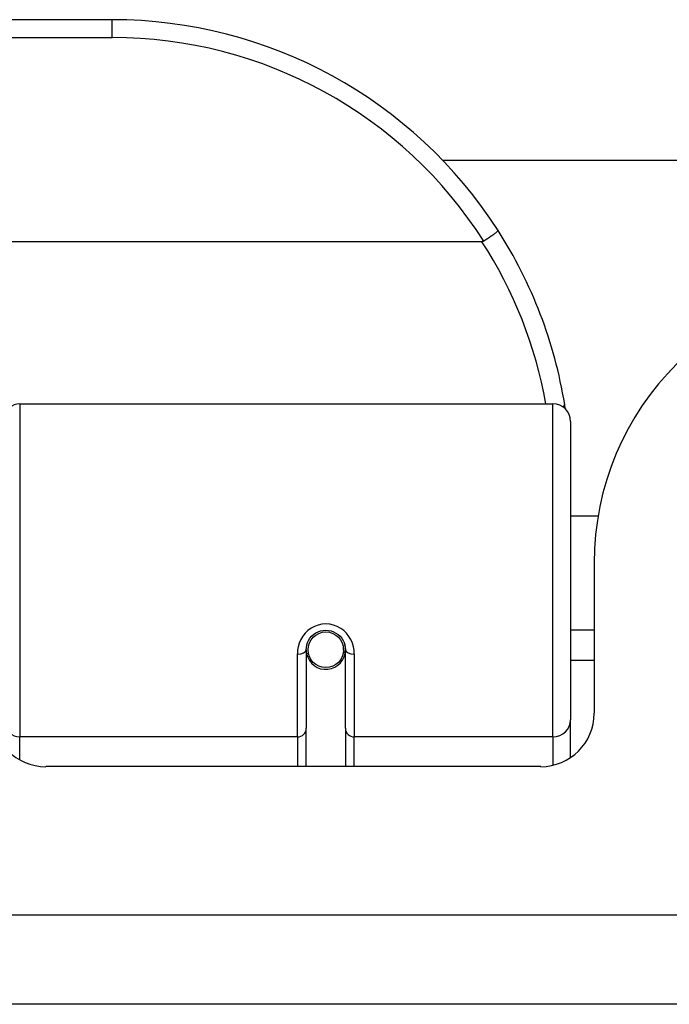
# Model space of a CAD drawing. Header units: inches. Extents: x 14 to 456, y 41 to 215.
# Tile 18 of 256: x 57.995 to 58.713, y 40.709 to 41.799. Entities that reach past the tile are written whole.
import ezdxf

# ---------------------------------------------------------------- set-up
doc = ezdxf.new("R2010")
doc.units = ezdxf.units.IN
doc.header["$MEASUREMENT"] = 0
doc.layers.add('Visible Edges(ANSI)', color=7, linetype='Continuous', lineweight=25)
doc.layers.add('Visible Tangent Edges(ANSI)', color=7, linetype='Continuous', lineweight=25)

msp = doc.modelspace()

# ---------------------------------------------------------------- linework, layer by layer
at = {"layer": 'Visible Edges(ANSI)'}
for p, q in [((58.0973, 41.7987), (56.6012, 41.7987)), ((58.4626, 41.6432), (59.9824, 41.6432)), ((58.5061, 41.553), (56.1923, 41.553)), ((57.9949, 41.3737), (58.5845, 41.3737)), ((58.6041, 41.354), (58.6041, 41.0241)), ((58.6346, 41.2492), (58.6041, 41.2492)), ((58.6302, 41.1972), (58.6302, 41.0312)), ((58.6302, 41.1232), (58.6041, 41.1232)), ((58.3118, 41.1015), (58.3118, 41.0146)), ((58.3142, 41.0975), (58.3118, 41.097)), ((58.3547, 41.1059), (58.3528, 41.1055)), ((58.353, 41.0992), (58.355, 41.0992)), ((58.3532, 41.1015), (58.3532, 41.1055)), ((58.3551, 41.0146), (58.3551, 41.1015)), ((58.3178, 41.0897), (58.3154, 41.0897)), ((58.3516, 41.0897), (58.3492, 41.0897)), ((58.6302, 41.0897), (58.6041, 41.0897)), ((58.6041, 40.9823), (58.6041, 41.0241)), ((58.3118, 40.9722), (58.3118, 41.0146)), ((58.3551, 41.0146), (58.3551, 40.9722)), ((58.5712, 40.9722), (58.0238, 40.9722)), ((61.5002, 40.7092), (13.8952, 40.7092))]:
    msp.add_line(p, q, dxfattribs=at)
at = {"layer": 'Visible Edges(ANSI)', "flags": 128}
for points in [[(58.5239, 41.5656), (58.5239, 41.5654), (58.5238, 41.5653), (58.5237, 41.5651), (58.5235, 41.5649), (58.5233, 41.5646), (58.5229, 41.5642), (58.5225, 41.5639), (58.5221, 41.5635), (58.5216, 41.563), (58.521, 41.5626), (58.5203, 41.562), (58.5196, 41.5615), (58.5189, 41.5609), (58.5181, 41.5603), (58.5172, 41.5597), (58.5163, 41.5591), (58.5154, 41.5584), (58.5144, 41.5578), (58.5134, 41.5571), (58.5124, 41.5564), (58.5114, 41.5557), (58.5103, 41.555), (58.5092, 41.5543), (58.5082, 41.5536)], [(58.5082, 41.5536), (58.5081, 41.5535), (58.508, 41.5535), (58.5079, 41.5535), (58.5079, 41.5534), (58.5078, 41.5534), (58.5077, 41.5533), (58.5076, 41.5533), (58.5075, 41.5533), (58.5074, 41.5532), (58.5074, 41.5532), (58.5073, 41.5532), (58.5072, 41.5532), (58.5071, 41.5531), (58.507, 41.5531), (58.5069, 41.5531), (58.5068, 41.5531), (58.5067, 41.5531), (58.5067, 41.5531), (58.5066, 41.5531), (58.5065, 41.5531), (58.5064, 41.5531), (58.5063, 41.553), (58.5062, 41.553), (58.5061, 41.553)], [(58.5984, 41.3679), (58.5984, 41.3681), (58.5983, 41.3683), (58.5983, 41.3686), (58.5983, 41.3688), (58.5982, 41.369), (58.5982, 41.3692), (58.5982, 41.3694), (58.5981, 41.3696), (58.5981, 41.3698), (58.5981, 41.37), (58.598, 41.3702), (58.598, 41.3704), (58.598, 41.3706), (58.5979, 41.3708), (58.5979, 41.3711), (58.5979, 41.3713), (58.5978, 41.3715), (58.5978, 41.3717), (58.5978, 41.3719), (58.5977, 41.3721), (58.5977, 41.3723), (58.5977, 41.3725), (58.5976, 41.3727), (58.5976, 41.3729)], [(58.3118, 41.1015), (58.312, 41.1042), (58.3125, 41.1068), (58.3133, 41.1094), (58.3145, 41.1119), (58.3159, 41.1143), (58.3178, 41.1164), (58.3199, 41.1184), (58.3223, 41.1201), (58.3249, 41.1214), (58.3277, 41.1224), (58.3306, 41.123), (58.3335, 41.1232), (58.3365, 41.123), (58.3393, 41.1224), (58.3421, 41.1214), (58.3447, 41.12), (58.3471, 41.1184), (58.3492, 41.1164), (58.351, 41.1142), (58.3525, 41.1119), (58.3536, 41.1094), (58.3545, 41.1068), (58.355, 41.1042), (58.3551, 41.1015)]]:
    msp.add_lwpolyline(points, dxfattribs=at)
at = {"layer": 'Visible Edges(ANSI)'}
msp.add_circle((58.3335, 41.1015), 0.0197, dxfattribs=at)
for centre, radius, start, end in [((58.0973, 41.2918), 0.5069, 32.6858, 90), ((58.0973, 41.2918), 0.5069, 9.2068, 32.6858), ((58.9422, 41.1972), 0.312, 90, 180), ((57.9949, 41.358), 0.0157, 90, 180), ((58.5845, 41.354), 0.0197, 0, 90), ((58.3335, 41.1015), 0.0217, 191.8292, 0), ((58.0238, 41.0312), 0.0591, 180, 270), ((58.5712, 41.0312), 0.0591, 270, 0)]:
    msp.add_arc(centre, radius, start, end, dxfattribs=at)
at = {"layer": 'Visible Tangent Edges(ANSI)'}
for p, q in [((58.0973, 41.779), (58.0973, 41.7987)), ((56.6012, 41.779), (58.0973, 41.779)), ((57.9949, 41.3737), (57.9949, 41.0051)), ((58.5845, 41.0051), (58.5845, 41.3737)), ((58.302, 41.0051), (58.302, 41.0969)), ((58.365, 41.0969), (58.365, 41.0051)), ((58.302, 41.0051), (57.9949, 41.0051)), ((57.9949, 40.9797), (57.9949, 41.0051)), ((58.302, 41.0051), (58.302, 40.9722)), ((58.5845, 41.0051), (58.365, 41.0051)), ((58.365, 40.9722), (58.365, 41.0051)), ((58.5845, 41.0051), (58.5845, 40.9737)), ((13.8952, 40.8082), (61.5002, 40.8082))]:
    msp.add_line(p, q, dxfattribs=at)
at = {"layer": 'Visible Tangent Edges(ANSI)', "flags": 128}
msp.add_lwpolyline([(58.365, 41.0969), (58.3647, 41.1009), (58.364, 41.1049), (58.3628, 41.1089), (58.3611, 41.1127), (58.359, 41.1163), (58.3564, 41.1197), (58.3533, 41.1227), (58.3499, 41.1252), (58.3461, 41.1273), (58.342, 41.1288), (58.3378, 41.1298), (58.3335, 41.1301), (58.3292, 41.1298), (58.325, 41.1288), (58.321, 41.1273), (58.3172, 41.1253), (58.3137, 41.1227), (58.3106, 41.1197), (58.308, 41.1164), (58.3058, 41.1127), (58.3041, 41.1089), (58.3029, 41.1049), (58.3022, 41.1009), (58.302, 41.0969)], dxfattribs=at)
at = {"layer": 'Visible Tangent Edges(ANSI)'}
for centre, start, end in [((58.0973, 41.2918), 32.4989, 90), ((58.0973, 41.2881), 10.1223, 32.9448)]:
    msp.add_arc(centre, 0.4872, start, end, dxfattribs=at)
for centre, major_axis, ratio, start_param, end_param in [((58.5782, 41.3698), (0.0194, 0.0031), 0.187438, 5.738696, 6.283185), ((58.302, 41.1015), (0.00984, 0), 0.476565, 4.712389, 6.283185), ((58.365, 41.1015), (-0.00984, 0), 0.476565, 0, 1.570796), ((58.5845, 41.0241), (0.0197, 0), 0.965926, 4.712389, 6.283185), ((57.9949, 41.0203), (-0.0157, 0), 0.965926, 0, 1.570796), ((58.302, 41.0146), (0.00984, 0), 0.965926, 4.712389, 6.283185), ((58.365, 41.0146), (-0.00984, 0), 0.965926, 0, 1.570796)]:
    msp.add_ellipse(centre, major_axis=major_axis, ratio=ratio, start_param=start_param, end_param=end_param, dxfattribs=at)

doc.saveas('drawing.dxf')
